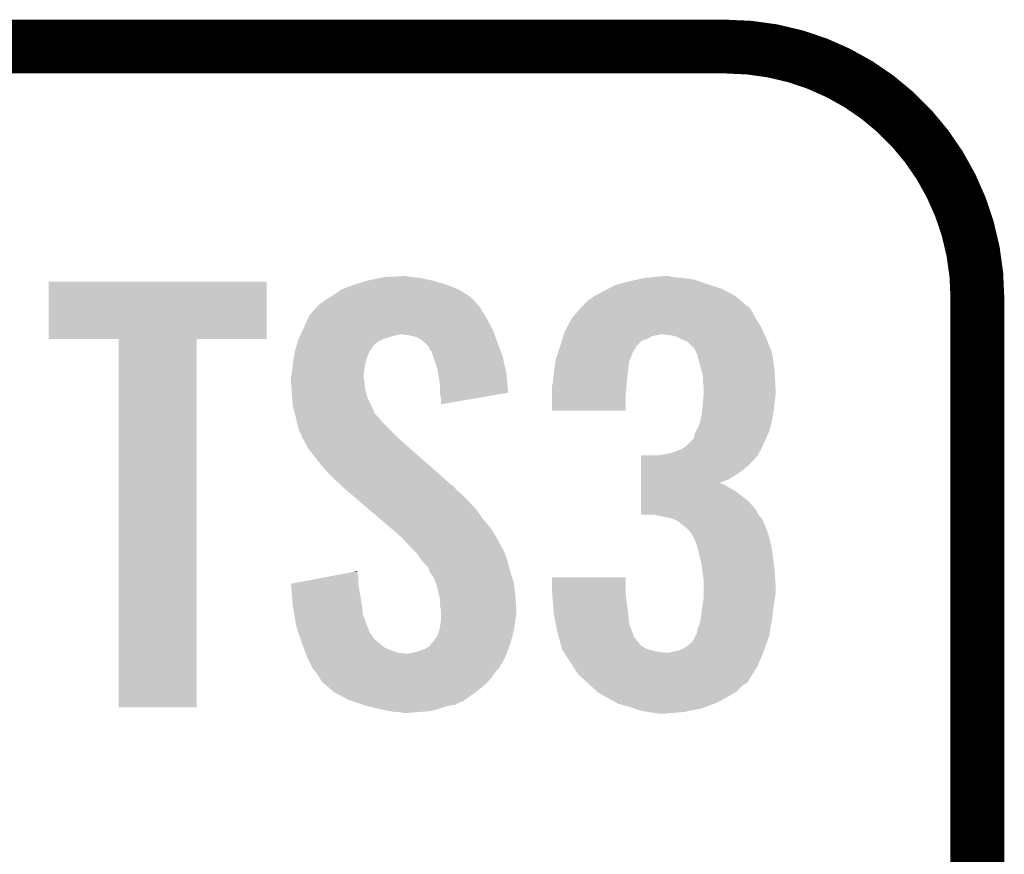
# Model space of a CAD drawing. Extents: x -1.3 to 24.2, y -3.9 to 39.2.
# Tile 14 of 37: x 1.3 to 4.1, y 16.8 to 19.1. Entities that reach past the tile are written whole.
import ezdxf

# ---------------------------------------------------------------- set-up
doc = ezdxf.new("R2010")
doc.units = 0
doc.layers.add('RTC_25_CLICK_V101_GTO', color=9, linetype='CONTINUOUS')

msp = doc.modelspace()

# ---------------------------------------------------------------- linework, layer by layer
at = {"layer": 'RTC_25_CLICK_V101_GTO', "const_width": 0.1524}
for points in [[(-1.27, 19.05), (3.302, 19.05)], [(4.0132, -0.5588), (4.0132, 18.3388)]]:
    msp.add_lwpolyline(points, dxfattribs=at)
msp.add_lwpolyline([(4.0132, 18.3388, 0.4142136), (3.302, 19.05)], format="xyb", dxfattribs=at)
at = {"layer": 'RTC_25_CLICK_V101_GTO'}
for points in [[(2.322196, 18.39468), (2.334262, 18.39722), (2.43586, 18.39468), (2.410458, 18.39722)], [(2.334262, 18.39722), (2.38506, 18.39976), (2.410458, 18.39722), (2.397762, 18.39976)], [(3.070862, 18.39468), (3.09753, 18.39722), (3.18008, 18.39468), (3.149602, 18.39722)], [(3.09753, 18.39722), (3.124198, 18.39976), (3.149602, 18.39722), (3.139442, 18.39976)], [(1.3843, 18.221982), (1.38432, 18.384498), (2.001498, 18.221982), (2.00152, 18.384498)], [(1.38432, 18.384498), (1.384322, 18.38452), (2.00152, 18.384498), (1.384322, 18.38452)], [(2.21234, 18.36166), (2.245358, 18.37436), (2.54508, 18.36166), (2.513332, 18.37436)], [(2.245358, 18.37436), (2.253486, 18.3769), (2.513332, 18.37436), (2.506982, 18.3769)], [(2.253486, 18.3769), (2.286, 18.38706), (2.506982, 18.3769), (2.47142, 18.38706)], [(2.286, 18.38706), (2.322196, 18.39468), (2.47142, 18.38706), (2.43586, 18.39468)], [(2.96817, 18.3642), (2.987042, 18.374362), (3.289302, 18.3642), (3.256782, 18.374362)], [(2.987042, 18.374362), (2.99656, 18.3769), (3.256782, 18.374362), (3.24866, 18.3769)], [(2.99656, 18.3769), (3.02514, 18.38452), (3.24866, 18.3769), (3.227322, 18.38452)], [(3.02514, 18.38452), (3.04799, 18.389598), (3.227322, 18.38452), (3.213102, 18.389598)], [(3.04799, 18.389598), (3.070862, 18.39468), (3.213102, 18.389598), (3.18008, 18.39468)], [(2.169162, 18.333722), (2.182492, 18.341338), (2.585084, 18.333722), (2.578102, 18.341338)], [(2.182492, 18.341338), (2.18694, 18.343878), (2.578102, 18.341338), (2.573976, 18.343878)], [(2.18694, 18.343878), (2.21234, 18.36166), (2.573976, 18.343878), (2.54508, 18.36166)], [(2.9083, 18.32864), (2.92608, 18.341342), (3.345412, 18.32864), (3.330398, 18.341342)], [(2.92608, 18.341342), (2.930732, 18.34388), (3.330398, 18.341342), (3.327398, 18.34388)], [(2.930732, 18.34388), (2.95402, 18.35658), (3.327398, 18.34388), (3.303588, 18.35658)], [(2.95402, 18.35658), (2.96817, 18.3642), (3.303588, 18.35658), (3.289302, 18.3642)], [(2.142064, 18.310856), (2.151384, 18.321022), (2.606042, 18.310856), (2.596724, 18.321022)], [(2.151384, 18.321022), (2.15646, 18.32356), (2.596724, 18.321022), (2.594398, 18.32356)], [(2.15646, 18.32356), (2.169162, 18.333722), (2.594398, 18.32356), (2.585084, 18.333722)], [(2.884462, 18.30324), (2.893056, 18.313396), (3.373122, 18.30324), (3.3655, 18.313396)], [(2.893056, 18.313396), (2.893058, 18.313398), (3.3655, 18.313396), (3.365498, 18.313398)], [(2.893058, 18.313398), (2.895598, 18.315938), (3.365498, 18.313398), (3.360424, 18.315938)], [(2.895598, 18.315938), (2.9083, 18.32864), (3.360424, 18.315938), (3.345412, 18.32864)], [(2.116328, 18.2753), (2.123442, 18.29054), (2.62636, 18.2753), (2.617652, 18.29054)], [(2.123442, 18.29054), (2.12577, 18.29308), (2.617652, 18.29054), (2.6162, 18.29308)], [(2.12577, 18.29308), (2.137412, 18.305782), (2.6162, 18.29308), (2.60858, 18.305782)], [(2.137412, 18.305782), (2.142064, 18.310856), (2.60858, 18.305782), (2.606042, 18.310856)], [(2.86512, 18.28038), (2.884462, 18.30324), (3.38582, 18.28038), (3.373122, 18.30324)], [(2.10566, 18.25244), (2.116328, 18.2753), (2.63883, 18.25244), (2.62636, 18.2753)], [(2.85157, 18.254978), (2.86512, 18.280378), (3.40106, 18.254978), (3.385822, 18.280378)], [(2.86512, 18.280378), (2.86512, 18.28038), (3.385822, 18.280378), (3.38582, 18.28038)], [(2.09159, 18.22196), (2.095108, 18.22958), (2.33172, 18.22196), (2.357122, 18.22958)], [(2.095108, 18.22958), (2.097452, 18.23466), (2.357122, 18.22958), (2.377438, 18.23466)], [(2.097452, 18.23466), (2.103314, 18.247358), (2.646136, 18.23466), (2.6416, 18.247358)], [(2.103314, 18.247358), (2.10566, 18.25244), (2.6416, 18.247358), (2.63883, 18.25244)], [(2.405378, 18.23212), (2.385058, 18.23466), (2.647044, 18.23212), (2.646136, 18.23466)], [(2.425698, 18.227042), (2.405378, 18.23212), (2.648858, 18.227042), (2.647044, 18.23212)], [(2.838448, 18.22196), (2.84083, 18.22958), (3.07848, 18.22196), (3.091178, 18.22958)], [(2.84083, 18.22958), (2.842418, 18.23466), (3.091178, 18.22958), (3.116578, 18.23466)], [(2.842418, 18.23466), (2.8448, 18.242282), (3.41044, 18.23466), (3.406922, 18.242282)], [(2.8448, 18.242282), (2.85157, 18.254978), (3.406922, 18.242282), (3.40106, 18.254978)], [(3.147058, 18.23212), (3.124198, 18.23466), (3.411612, 18.23212), (3.41044, 18.23466)], [(3.164838, 18.227042), (3.147058, 18.23212), (3.413956, 18.227042), (3.411612, 18.23212)], [(1.582398, 18.22196), (1.3843, 18.221982), (2.001498, 18.22196), (2.001498, 18.221982)], [(1.5824, 18.221938), (1.582398, 18.22196), (1.8034, 18.221938), (2.001498, 18.22196)], [(1.58242, 17.178042), (1.5824, 18.221938), (1.803378, 17.178042), (1.8034, 18.221938)], [(2.085336, 18.201634), (2.086062, 18.204172), (2.303774, 18.201634), (2.30378, 18.204172)], [(2.086062, 18.204172), (2.088968, 18.21434), (2.30378, 18.204172), (2.31648, 18.21434)], [(2.088968, 18.21434), (2.09042, 18.219422), (2.31648, 18.21434), (2.326644, 18.219422)], [(2.09042, 18.219422), (2.09159, 18.22196), (2.326644, 18.219422), (2.33172, 18.22196)], [(2.438398, 18.219422), (2.425698, 18.227042), (2.651578, 18.219422), (2.648858, 18.227042)], [(2.447926, 18.2118), (2.438398, 18.219422), (2.6543, 18.2118), (2.651578, 18.219422)], [(2.451098, 18.209262), (2.447926, 18.2118), (2.655252, 18.209262), (2.6543, 18.2118)], [(2.461256, 18.199102), (2.451098, 18.209262), (2.659062, 18.199102), (2.655252, 18.209262)], [(2.8321, 18.20164), (2.832892, 18.20418), (3.048846, 18.20164), (3.05054, 18.20418)], [(2.832892, 18.20418), (2.83686, 18.216876), (3.05054, 18.20418), (3.063238, 18.216876)], [(2.83686, 18.216876), (2.838448, 18.22196), (3.063238, 18.216876), (3.07848, 18.22196)], [(3.175002, 18.22196), (3.164838, 18.227042), (3.4163, 18.22196), (3.413956, 18.227042)], [(3.18008, 18.21942), (3.175002, 18.22196), (3.417316, 18.21942), (3.4163, 18.22196)], [(3.192776, 18.21434), (3.18008, 18.21942), (3.419348, 18.21434), (3.417316, 18.21942)], [(3.213094, 18.194026), (3.192776, 18.21434), (3.427474, 18.194026), (3.419348, 18.21434)], [(2.078306, 18.171162), (2.080258, 18.18386), (2.286, 18.171162), (2.29108, 18.18386)], [(2.080258, 18.18386), (2.08026, 18.183862), (2.29108, 18.18386), (2.29108, 18.183862)], [(2.08026, 18.183862), (2.084612, 18.1991), (2.29108, 18.183862), (2.30124, 18.1991)], [(2.084612, 18.1991), (2.085336, 18.201634), (2.30124, 18.1991), (2.303774, 18.201634)], [(2.4638, 18.18895), (2.461256, 18.199102), (2.66287, 18.18895), (2.659062, 18.199102)], [(2.468866, 18.186406), (2.4638, 18.18895), (2.663824, 18.186406), (2.66287, 18.18895)], [(2.46888, 18.183864), (2.468866, 18.186406), (2.664776, 18.183864), (2.663824, 18.186406)], [(2.473116, 18.171158), (2.46888, 18.183864), (2.66954, 18.171158), (2.664776, 18.183864)], [(2.819402, 18.163542), (2.826172, 18.183856), (3.029714, 18.163542), (3.03784, 18.183856)], [(2.826172, 18.183856), (2.827018, 18.186394), (3.03784, 18.183856), (3.040374, 18.186394)], [(2.827018, 18.186394), (2.827864, 18.188936), (3.040374, 18.186394), (3.04038, 18.188936)], [(2.827864, 18.188936), (2.8321, 18.20164), (3.04038, 18.188936), (3.048846, 18.20164)], [(3.2131, 18.191484), (3.213094, 18.194026), (3.42849, 18.191484), (3.427474, 18.194026)], [(3.216914, 18.183856), (3.2131, 18.191484), (3.43154, 18.183856), (3.42849, 18.191484)], [(3.22072, 18.176242), (3.216914, 18.183856), (3.432684, 18.176242), (3.43154, 18.183856)], [(3.2258, 18.15592), (3.22072, 18.176242), (3.435732, 18.15592), (3.432684, 18.176242)], [(2.074162, 18.14068), (2.07518, 18.15084), (2.27838, 18.14068), (2.280072, 18.15084)], [(2.07518, 18.15084), (2.07596, 18.15592), (2.280072, 18.15084), (2.28092, 18.15592)], [(2.07596, 18.15592), (2.078306, 18.171162), (2.28092, 18.15592), (2.286, 18.171162)], [(2.484118, 18.138142), (2.473116, 18.171158), (2.676878, 18.138142), (2.66954, 18.171158)], [(2.816134, 18.14068), (2.818674, 18.158456), (3.02514, 18.14068), (3.02768, 18.158456)], [(2.818674, 18.158456), (2.819402, 18.163542), (3.02768, 18.158456), (3.029714, 18.163542)], [(3.231898, 18.133058), (3.2258, 18.15592), (3.43916, 18.133058), (3.435732, 18.15592)], [(2.0701, 18.115282), (2.072004, 18.122898), (2.27584, 18.115282), (2.27584, 18.122898)], [(2.072004, 18.122898), (2.07264, 18.125442), (2.27584, 18.122898), (2.276202, 18.125442)], [(2.07264, 18.125442), (2.074162, 18.14068), (2.276202, 18.125442), (2.27838, 18.14068)], [(2.486236, 18.125438), (2.484118, 18.138142), (2.6797, 18.125438), (2.676878, 18.138142)], [(2.49174, 18.092422), (2.486236, 18.125438), (2.68269, 18.092422), (2.6797, 18.125438)], [(2.81178, 18.100042), (2.813626, 18.12036), (3.020752, 18.100042), (3.0226, 18.12036)], [(2.813626, 18.12036), (2.81432, 18.12798), (3.0226, 18.12036), (3.023552, 18.12798)], [(2.81432, 18.12798), (2.816134, 18.14068), (3.023552, 18.12798), (3.02514, 18.14068)], [(3.23596, 18.117824), (3.231898, 18.133058), (3.439886, 18.117824), (3.43916, 18.133058)], [(2.0701, 18.112738), (2.0701, 18.115282), (2.27584, 18.112738), (2.27584, 18.115282)], [(2.0701, 18.100038), (2.0701, 18.112738), (2.27838, 18.100038), (2.27584, 18.112738)], [(2.071008, 18.087338), (2.0701, 18.100038), (2.27838, 18.087338), (2.27838, 18.100038)], [(2.49174, 18.069562), (2.49174, 18.092422), (2.68476, 18.069562), (2.68269, 18.092422)], [(2.80924, 18.089882), (2.809874, 18.09242), (3.019848, 18.089882), (3.02006, 18.09242)], [(2.809874, 18.09242), (2.81178, 18.100042), (3.02006, 18.09242), (3.020752, 18.100042)], [(3.23596, 18.100042), (3.23596, 18.117824), (3.440734, 18.100042), (3.439886, 18.117824)], [(3.2385, 18.087342), (3.23596, 18.100042), (3.441338, 18.087342), (3.440734, 18.100042)], [(2.07264, 18.06448), (2.071008, 18.087338), (2.284096, 18.06448), (2.27838, 18.087338)], [(2.073228, 18.056858), (2.07264, 18.06448), (2.286, 18.056858), (2.284096, 18.06448)], [(2.491742, 18.069556), (2.49174, 18.069562), (2.68476, 18.069556), (2.68476, 18.069562)], [(2.49428, 18.054322), (2.491742, 18.069556), (2.5968, 18.054322), (2.68476, 18.069556)], [(2.80924, 18.061942), (2.80924, 18.089882), (3.01752, 18.061942), (3.019848, 18.089882)], [(3.237718, 18.06194), (3.2385, 18.072098), (3.4417, 18.06194), (3.4417, 18.072098)], [(3.2385, 18.07972), (3.2385, 18.087342), (3.4417, 18.07972), (3.441338, 18.087342)], [(3.2385, 18.072098), (3.2385, 18.07972), (3.4417, 18.072098), (3.4417, 18.07972)], [(2.07518, 18.031462), (2.073228, 18.056858), (2.297724, 18.031462), (2.286, 18.056858)], [(2.49428, 18.036566), (2.49428, 18.054322), (2.49428, 18.036566), (2.5968, 18.054322)], [(2.80924, 18.018782), (2.80924, 18.061942), (3.017498, 18.018782), (3.01752, 18.061942)], [(3.234112, 18.01876), (3.23596, 18.03908), (3.43662, 18.01876), (3.438876, 18.03908)], [(3.23596, 18.03908), (3.236154, 18.04162), (3.438876, 18.03908), (3.43916, 18.04162)], [(3.236154, 18.04162), (3.237718, 18.06194), (3.43916, 18.04162), (3.4417, 18.06194)], [(2.07726, 18.02384), (2.07518, 18.031462), (2.301242, 18.02384), (2.297724, 18.031462)], [(2.077954, 18.021294), (2.07726, 18.02384), (2.30378, 18.021294), (2.301242, 18.02384)], [(2.07934, 18.016214), (2.077954, 18.021294), (2.303784, 18.016214), (2.30378, 18.021294)], [(2.081416, 18.008598), (2.07934, 18.016214), (2.308862, 18.008598), (2.303784, 18.016214)], [(2.0828, 18.00352), (2.081416, 18.008598), (2.31394, 18.00352), (2.308862, 18.008598)], [(3.017498, 18.01876), (2.80924, 18.018782), (3.017498, 18.01876), (3.017498, 18.018782)], [(3.229354, 17.99082), (3.23342, 18.01114), (3.43154, 17.99082), (3.435234, 18.01114)], [(3.23342, 18.01114), (3.234112, 18.01876), (3.435234, 18.01114), (3.43662, 18.01876)], [(2.08393, 17.998438), (2.0828, 18.00352), (2.319022, 17.998438), (2.31394, 18.00352)], [(2.086752, 17.98574), (2.08393, 17.998438), (2.32918, 17.98574), (2.319022, 17.998438)], [(2.08788, 17.980658), (2.086752, 17.98574), (2.334262, 17.980658), (2.32918, 17.98574)], [(2.092958, 17.962882), (2.08788, 17.980658), (2.352038, 17.962882), (2.334262, 17.980658)], [(3.22072, 17.96796), (3.22834, 17.985742), (3.425824, 17.96796), (3.43027, 17.985742)], [(3.22834, 17.985742), (3.229354, 17.99082), (3.43027, 17.985742), (3.43154, 17.99082)], [(2.10058, 17.947642), (2.092958, 17.962882), (2.367278, 17.947642), (2.352038, 17.962882)], [(3.210562, 17.940024), (3.213102, 17.952722), (3.414684, 17.940024), (3.420456, 17.952722)], [(3.213102, 17.952722), (3.216908, 17.960338), (3.420456, 17.952722), (3.42392, 17.960338)], [(3.216908, 17.960338), (3.22072, 17.96796), (3.42392, 17.960338), (3.425824, 17.96796)], [(2.102486, 17.94002), (2.10058, 17.947642), (2.3749, 17.94002), (2.367278, 17.947642)], [(2.103116, 17.937498), (2.102486, 17.94002), (2.377762, 17.937498), (2.3749, 17.94002)], [(2.105646, 17.93748), (2.103116, 17.937498), (2.377782, 17.93748), (2.377762, 17.937498)], [(2.11836, 17.912082), (2.105646, 17.93748), (2.4066, 17.912082), (2.377782, 17.93748)], [(3.190242, 17.919702), (3.210562, 17.940024), (3.405446, 17.919702), (3.414684, 17.940024)], [(2.15392, 17.866358), (2.11836, 17.912082), (2.45848, 17.866358), (2.4066, 17.912082)], [(3.11912, 17.8943), (3.136902, 17.89684), (3.39217, 17.8943), (3.39344, 17.89684)], [(3.136902, 17.89684), (3.154666, 17.901916), (3.39344, 17.89684), (3.395978, 17.901916)], [(3.154666, 17.901916), (3.15468, 17.90192), (3.395978, 17.901916), (3.39598, 17.90192)], [(3.15468, 17.90192), (3.161452, 17.90446), (3.39598, 17.90192), (3.398518, 17.90446)], [(3.161452, 17.90446), (3.175002, 17.909542), (3.398518, 17.90446), (3.400828, 17.909542)], [(3.175002, 17.909542), (3.190242, 17.919702), (3.400828, 17.909542), (3.405446, 17.919702)], [(3.060718, 17.86636), (3.06072, 17.87906), (3.36804, 17.86636), (3.38074, 17.87906)], [(3.06072, 17.87906), (3.060722, 17.89176), (3.38074, 17.87906), (3.3909, 17.89176)], [(3.106422, 17.89176), (3.11912, 17.8943), (3.3909, 17.89176), (3.39217, 17.8943)], [(2.1717, 17.84604), (2.15392, 17.866358), (2.481534, 17.84604), (2.45848, 17.866358)], [(2.19964, 17.818102), (2.1717, 17.84604), (2.513232, 17.818102), (2.481534, 17.84604)], [(3.060714, 17.83842), (3.060716, 17.85112), (3.332482, 17.83842), (3.350262, 17.85112)], [(3.060716, 17.85112), (3.060718, 17.86636), (3.350262, 17.85112), (3.36804, 17.86636)], [(2.209792, 17.810484), (2.19964, 17.818102), (2.521876, 17.810484), (2.513232, 17.818102)], [(3.06071, 17.81302), (3.060712, 17.82318), (3.281794, 17.81302), (3.307082, 17.82318)], [(3.06071, 17.81048), (3.06071, 17.81302), (3.294382, 17.81048), (3.284222, 17.81302)], [(3.060712, 17.82318), (3.060714, 17.83842), (3.307082, 17.82318), (3.332482, 17.83842)], [(2.2098, 17.807948), (2.209792, 17.810484), (2.524754, 17.807948), (2.521876, 17.810484)], [(2.209812, 17.807938), (2.2098, 17.807948), (2.524764, 17.807938), (2.524754, 17.807948)], [(2.212794, 17.805396), (2.209812, 17.807938), (2.529842, 17.805396), (2.524764, 17.807938)], [(2.22769, 17.792698), (2.212794, 17.805396), (2.540002, 17.792698), (2.529842, 17.805396)], [(2.242582, 17.780002), (2.22769, 17.792698), (2.555238, 17.780002), (2.540002, 17.792698)], [(3.060706, 17.78), (3.060708, 17.7927), (3.34264, 17.78), (3.324862, 17.7927)], [(3.060708, 17.7927), (3.06071, 17.80286), (3.324862, 17.7927), (3.30708, 17.80286)], [(3.06071, 17.80286), (3.06071, 17.81048), (3.30708, 17.80286), (3.294382, 17.81048)], [(2.26642, 17.75968), (2.242582, 17.780002), (2.57556, 17.75968), (2.555238, 17.780002)], [(2.293232, 17.736822), (2.26642, 17.75968), (2.595878, 17.736822), (2.57556, 17.75968)], [(3.060702, 17.741898), (3.060704, 17.76222), (3.383282, 17.741898), (3.365502, 17.76222)], [(3.060704, 17.76222), (3.060706, 17.78), (3.365502, 17.76222), (3.34264, 17.78)], [(2.326008, 17.70888), (2.293232, 17.736822), (2.6162, 17.70888), (2.595878, 17.736822)], [(3.0607, 17.724142), (3.060702, 17.741898), (3.393944, 17.724142), (3.383282, 17.741898)], [(2.358784, 17.680938), (2.326008, 17.70888), (2.639062, 17.680938), (2.6162, 17.70888)], [(3.096258, 17.72412), (3.0607, 17.724142), (3.393958, 17.72412), (3.393944, 17.724142)], [(3.134358, 17.7165), (3.096258, 17.72412), (3.398532, 17.7165), (3.393958, 17.72412)], [(3.134428, 17.716486), (3.134358, 17.7165), (3.401066, 17.716486), (3.398532, 17.7165)], [(3.147058, 17.71396), (3.134428, 17.716486), (3.40233, 17.71396), (3.401066, 17.716486)], [(3.164838, 17.70634), (3.147058, 17.71396), (3.40614, 17.70634), (3.40233, 17.71396)], [(3.18008, 17.69364), (3.164838, 17.70634), (3.411584, 17.69364), (3.40614, 17.70634)], [(2.36474, 17.67586), (2.358784, 17.680938), (2.642026, 17.67586), (2.639062, 17.680938)], [(2.3876, 17.65554), (2.36474, 17.67586), (2.653878, 17.65554), (2.642026, 17.67586)], [(3.186852, 17.68856), (3.18008, 17.69364), (3.41376, 17.68856), (3.411584, 17.69364)], [(3.190238, 17.68602), (3.186852, 17.68856), (3.414714, 17.68602), (3.41376, 17.68856)], [(3.197858, 17.678402), (3.190238, 17.68602), (3.41757, 17.678402), (3.414714, 17.68602)], [(3.20294, 17.67078), (3.197858, 17.678402), (3.420428, 17.67078), (3.41757, 17.678402)], [(2.392116, 17.65046), (2.3876, 17.65554), (2.65684, 17.65046), (2.653878, 17.65554)], [(2.405662, 17.635222), (2.392116, 17.65046), (2.66446, 17.635222), (2.65684, 17.65046)], [(3.205478, 17.668242), (3.20294, 17.67078), (3.421378, 17.668242), (3.420428, 17.67078)], [(3.205478, 17.66824), (3.205478, 17.668242), (3.42138, 17.66824), (3.421378, 17.668242)], [(3.21564, 17.64792), (3.205478, 17.66824), (3.426922, 17.64792), (3.42138, 17.66824)], [(3.217926, 17.6403), (3.21564, 17.64792), (3.429, 17.6403), (3.426922, 17.64792)], [(2.40792, 17.63268), (2.405662, 17.635222), (2.665914, 17.63268), (2.66446, 17.635222)], [(2.423162, 17.617438), (2.40792, 17.63268), (2.67462, 17.617438), (2.665914, 17.63268)], [(2.425698, 17.614902), (2.423162, 17.617438), (2.675466, 17.614902), (2.67462, 17.617438)], [(3.22326, 17.622518), (3.217926, 17.6403), (3.431736, 17.622518), (3.429, 17.6403)], [(3.226648, 17.60728), (3.22326, 17.622518), (3.43408, 17.60728), (3.431736, 17.622518)], [(2.4384, 17.59712), (2.425698, 17.614902), (2.681392, 17.59712), (2.675466, 17.614902)], [(2.440432, 17.59458), (2.4384, 17.59712), (2.682238, 17.59458), (2.681392, 17.59712)], [(2.448558, 17.584422), (2.440432, 17.59458), (2.68501, 17.584422), (2.682238, 17.59458)], [(3.23342, 17.5768), (3.226648, 17.60728), (3.43789, 17.5768), (3.43408, 17.60728)], [(2.164136, 17.546318), (2.24475, 17.561558), (2.2606, 17.546318), (2.25806, 17.561558)], [(2.24475, 17.561558), (2.25806, 17.564074), (2.25806, 17.561558), (2.25806, 17.564074)], [(2.458716, 17.574262), (2.448558, 17.584422), (2.687782, 17.574262), (2.68501, 17.584422)], [(2.461258, 17.566642), (2.458716, 17.574262), (2.68986, 17.566642), (2.687782, 17.574262)], [(2.46126, 17.56664), (2.461258, 17.566642), (2.68986, 17.56664), (2.68986, 17.566642)], [(2.46126, 17.564104), (2.46126, 17.56664), (2.690642, 17.564104), (2.68986, 17.56664)], [(2.473958, 17.546322), (2.46126, 17.564104), (2.696112, 17.546322), (2.690642, 17.564104)], [(3.23455, 17.56664), (3.23342, 17.5768), (3.43916, 17.56664), (3.43789, 17.5768)], [(3.23596, 17.55394), (3.23455, 17.56664), (3.439954, 17.55394), (3.43916, 17.56664)], [(2.07012, 17.528544), (2.164136, 17.546318), (2.2606, 17.528544), (2.2606, 17.546318)], [(2.478722, 17.533618), (2.473958, 17.546322), (2.70002, 17.533618), (2.696112, 17.546322)], [(2.481578, 17.526002), (2.478722, 17.533618), (2.70111, 17.526002), (2.70002, 17.533618)], [(2.80924, 17.503138), (2.80926, 17.546298), (3.01752, 17.503138), (3.01752, 17.546298)], [(2.80926, 17.546298), (2.809262, 17.54632), (3.01752, 17.546298), (2.809262, 17.54632)], [(3.2385, 17.53616), (3.23596, 17.55394), (3.441066, 17.53616), (3.439954, 17.55394)], [(3.2385, 17.526002), (3.2385, 17.53616), (3.4417, 17.526002), (3.441066, 17.53616)], [(2.070324, 17.525998), (2.07012, 17.528544), (2.2606, 17.525998), (2.2606, 17.528544)], [(2.074776, 17.470122), (2.070324, 17.525998), (2.27076, 17.470122), (2.2606, 17.525998)], [(2.488566, 17.49806), (2.481578, 17.526002), (2.7051, 17.49806), (2.70111, 17.526002)], [(3.2385, 17.498058), (3.2385, 17.526002), (3.4417, 17.498058), (3.4417, 17.526002)], [(2.49174, 17.485362), (2.488566, 17.49806), (2.705894, 17.485362), (2.7051, 17.49806)], [(2.49174, 17.467582), (2.49174, 17.485362), (2.707006, 17.467582), (2.705894, 17.485362)], [(2.809664, 17.49806), (2.80924, 17.503138), (3.01752, 17.49806), (3.01752, 17.503138)], [(2.811358, 17.47774), (2.809664, 17.49806), (3.02006, 17.47774), (3.01752, 17.49806)], [(2.81284, 17.45996), (2.811358, 17.47774), (3.0226, 17.45996), (3.02006, 17.47774)], [(3.234688, 17.46504), (3.237652, 17.48282), (3.43662, 17.46504), (3.43916, 17.48282)], [(3.237652, 17.48282), (3.2385, 17.487902), (3.43916, 17.48282), (3.440006, 17.487902)], [(3.2385, 17.487902), (3.2385, 17.498058), (3.440006, 17.487902), (3.4417, 17.498058)], [(2.07518, 17.465038), (2.074776, 17.470122), (2.271224, 17.465038), (2.27076, 17.470122)], [(2.079156, 17.442178), (2.07518, 17.465038), (2.273302, 17.442178), (2.271224, 17.465038)], [(2.493772, 17.457422), (2.49174, 17.467582), (2.70764, 17.457422), (2.707006, 17.467582)], [(2.49428, 17.454882), (2.493772, 17.457422), (2.70764, 17.454882), (2.70764, 17.457422)], [(2.49428, 17.442178), (2.49428, 17.454882), (2.70764, 17.442178), (2.70764, 17.454882)], [(2.81432, 17.44218), (2.81284, 17.45996), (3.024578, 17.44218), (3.0226, 17.45996)], [(3.23088, 17.434562), (3.23342, 17.45742), (3.432556, 17.434562), (3.435604, 17.45742)], [(3.23342, 17.45742), (3.234688, 17.46504), (3.435604, 17.45742), (3.43662, 17.46504)], [(2.084016, 17.41424), (2.079156, 17.442178), (2.28346, 17.41424), (2.273302, 17.442178)], [(2.49174, 17.40662), (2.49428, 17.424402), (2.702842, 17.40662), (2.704816, 17.424402)], [(2.49428, 17.426942), (2.49428, 17.442178), (2.7051, 17.426942), (2.70764, 17.442178)], [(2.49428, 17.424402), (2.49428, 17.426942), (2.704816, 17.424402), (2.7051, 17.426942)], [(2.81991, 17.414236), (2.81432, 17.44218), (3.027682, 17.414236), (3.024578, 17.44218)], [(3.2258, 17.411702), (3.229186, 17.42694), (3.428998, 17.411702), (3.43154, 17.42694)], [(3.229186, 17.42694), (3.23088, 17.434562), (3.43154, 17.42694), (3.432556, 17.434562)], [(2.08534, 17.40662), (2.084016, 17.41424), (2.28651, 17.40662), (2.28346, 17.41424)], [(2.091268, 17.38884), (2.08534, 17.40662), (2.293624, 17.38884), (2.28651, 17.40662)], [(2.48412, 17.381222), (2.4892, 17.393922), (2.69748, 17.381222), (2.700302, 17.393922)], [(2.4892, 17.393922), (2.49123, 17.40408), (2.700302, 17.393922), (2.70256, 17.40408)], [(2.49123, 17.40408), (2.49174, 17.40662), (2.70256, 17.40408), (2.702842, 17.40662)], [(2.82448, 17.391378), (2.81991, 17.414236), (3.036264, 17.391378), (3.027682, 17.414236)], [(3.218182, 17.386302), (3.220722, 17.399002), (3.424764, 17.386302), (3.426882, 17.399002)], [(3.220722, 17.399002), (3.2258, 17.411702), (3.426882, 17.399002), (3.428998, 17.411702)], [(2.092114, 17.3863), (2.091268, 17.38884), (2.29616, 17.3863), (2.293624, 17.38884)], [(2.097194, 17.371058), (2.092114, 17.3863), (2.306322, 17.371058), (2.29616, 17.3863)], [(2.10058, 17.3609), (2.097194, 17.371058), (2.31902, 17.3609), (2.306322, 17.371058)], [(2.468882, 17.3609), (2.47396, 17.36598), (2.691384, 17.3609), (2.692908, 17.36598)], [(2.47396, 17.36598), (2.48412, 17.38122), (2.692908, 17.36598), (2.697478, 17.38122)], [(2.48412, 17.38122), (2.48412, 17.381222), (2.697478, 17.38122), (2.69748, 17.381222)], [(2.829158, 17.3736), (2.82448, 17.391378), (3.042936, 17.3736), (3.036264, 17.391378)], [(2.829162, 17.373586), (2.829158, 17.3736), (3.045466, 17.373586), (3.042936, 17.3736)], [(2.830496, 17.36852), (2.829162, 17.373586), (3.048002, 17.36852), (3.045466, 17.373586)], [(2.8325, 17.3609), (2.830496, 17.36852), (3.05562, 17.3609), (3.048002, 17.36852)], [(3.205482, 17.363444), (3.2131, 17.376144), (3.417644, 17.363444), (3.422126, 17.376144)], [(3.2131, 17.376144), (3.213104, 17.378686), (3.422126, 17.376144), (3.423022, 17.378686)], [(3.213104, 17.378686), (3.214792, 17.38122), (3.423022, 17.378686), (3.423918, 17.38122)], [(3.214792, 17.38122), (3.218182, 17.386302), (3.423918, 17.38122), (3.424764, 17.386302)], [(2.105344, 17.3482), (2.10058, 17.3609), (2.334262, 17.3482), (2.31902, 17.3609)], [(2.1082, 17.34058), (2.105344, 17.3482), (2.35204, 17.34058), (2.334262, 17.3482)], [(2.111058, 17.33296), (2.1082, 17.34058), (2.372362, 17.33296), (2.35204, 17.34058)], [(2.4257, 17.335502), (2.448562, 17.34312), (2.682472, 17.335502), (2.685242, 17.34312)], [(2.448562, 17.34312), (2.461262, 17.350744), (2.685242, 17.34312), (2.688014, 17.350744)], [(2.461262, 17.350744), (2.46507, 17.35582), (2.688014, 17.350744), (2.689862, 17.35582)], [(2.46507, 17.35582), (2.468882, 17.3609), (2.689862, 17.35582), (2.691384, 17.3609)], [(2.834506, 17.353276), (2.8325, 17.3609), (3.060704, 17.353276), (3.05562, 17.3609)], [(2.83651, 17.34566), (2.834506, 17.353276), (3.0734, 17.34566), (3.060704, 17.353276)], [(2.837178, 17.34312), (2.83651, 17.34566), (3.081024, 17.34312), (3.0734, 17.34566)], [(2.83881, 17.340582), (2.837178, 17.34312), (3.08864, 17.340582), (3.081024, 17.34312)], [(2.842078, 17.3355), (2.83881, 17.340582), (3.108962, 17.3355), (3.08864, 17.340582)], [(3.1496, 17.3355), (3.1623, 17.338042), (3.407632, 17.3355), (3.40868, 17.338042)], [(3.1623, 17.338042), (3.177542, 17.34312), (3.40868, 17.338042), (3.410472, 17.34312)], [(3.177542, 17.34312), (3.19024, 17.35074), (3.410472, 17.34312), (3.41316, 17.35074)], [(3.19024, 17.35074), (3.205482, 17.363444), (3.41316, 17.35074), (3.417644, 17.363444)], [(2.11201, 17.33042), (2.111058, 17.33296), (2.397758, 17.33042), (2.372362, 17.33296)], [(2.112964, 17.32788), (2.11201, 17.33042), (2.6797, 17.32788), (2.680622, 17.33042)], [(2.11582, 17.32026), (2.112964, 17.32788), (2.675888, 17.32026), (2.6797, 17.32788)], [(2.124712, 17.30248), (2.11582, 17.32026), (2.666998, 17.30248), (2.675888, 17.32026)], [(2.402842, 17.33042), (2.413, 17.33296), (2.680622, 17.33042), (2.681546, 17.33296)], [(2.413, 17.33296), (2.4257, 17.335502), (2.681546, 17.33296), (2.682472, 17.335502)], [(2.843712, 17.33296), (2.842078, 17.3355), (3.129282, 17.33296), (3.108962, 17.3355)], [(2.868206, 17.29486), (2.843712, 17.33296), (3.390898, 17.29486), (3.406586, 17.33296)], [(3.139442, 17.33296), (3.1496, 17.3355), (3.406586, 17.33296), (3.407632, 17.3355)], [(2.125984, 17.299936), (2.124712, 17.30248), (2.664458, 17.299936), (2.666998, 17.30248)], [(2.13106, 17.289782), (2.125984, 17.299936), (2.659378, 17.289782), (2.664458, 17.299936)], [(2.131062, 17.28978), (2.13106, 17.289782), (2.659378, 17.28978), (2.659378, 17.289782)], [(2.138682, 17.27962), (2.131062, 17.28978), (2.64922, 17.27962), (2.659378, 17.28978)], [(2.8829, 17.272004), (2.868206, 17.29486), (3.376614, 17.272004), (3.390898, 17.29486)], [(2.1463, 17.26946), (2.138682, 17.27962), (2.642446, 17.26946), (2.64922, 17.27962)], [(2.14935, 17.264378), (2.1463, 17.26946), (2.63906, 17.264378), (2.642446, 17.26946)], [(2.15392, 17.256758), (2.14935, 17.264378), (2.632528, 17.256758), (2.63906, 17.264378)], [(2.156458, 17.251684), (2.15392, 17.256758), (2.628178, 17.251684), (2.632528, 17.256758)], [(2.902462, 17.25422), (2.8829, 17.272004), (3.365502, 17.25422), (3.376614, 17.272004)], [(2.908052, 17.249138), (2.902462, 17.25422), (3.362954, 17.249138), (3.365502, 17.25422)], [(2.162392, 17.246598), (2.156458, 17.251684), (2.62382, 17.246598), (2.628178, 17.251684)], [(2.180168, 17.23136), (2.162392, 17.246598), (2.606042, 17.23136), (2.62382, 17.246598)], [(2.19202, 17.2212), (2.180168, 17.23136), (2.592494, 17.2212), (2.606042, 17.23136)], [(2.916434, 17.241518), (2.908052, 17.249138), (3.350258, 17.241518), (3.362954, 17.249138)], [(2.93599, 17.223738), (2.916434, 17.241518), (3.332478, 17.223738), (3.350258, 17.241518)], [(2.201546, 17.21612), (2.19202, 17.2212), (2.58572, 17.21612), (2.592494, 17.2212)], [(2.230118, 17.20088), (2.201546, 17.21612), (2.563948, 17.20088), (2.58572, 17.21612)], [(2.237322, 17.198338), (2.230118, 17.20088), (2.560318, 17.198338), (2.563948, 17.20088)], [(2.244512, 17.1958), (2.237322, 17.198338), (2.557776, 17.1958), (2.560318, 17.198338)], [(2.938778, 17.221202), (2.93599, 17.223738), (3.32825, 17.221202), (3.332478, 17.223738)], [(2.960552, 17.2085), (2.938778, 17.221202), (3.30708, 17.2085), (3.32825, 17.221202)], [(2.96926, 17.20342), (2.960552, 17.2085), (3.297644, 17.20342), (3.30708, 17.2085)], [(2.992542, 17.19072), (2.96926, 17.20342), (3.27406, 17.19072), (3.297644, 17.20342)], [(1.803378, 17.17802), (1.58242, 17.178042), (1.803378, 17.17802), (1.803378, 17.178042)], [(2.25171, 17.19326), (2.244512, 17.1958), (2.55016, 17.19326), (2.557776, 17.1958)], [(2.2733, 17.18564), (2.25171, 17.19326), (2.534916, 17.18564), (2.55016, 17.19326)], [(2.282826, 17.1831), (2.2733, 17.18564), (2.517138, 17.1831), (2.534916, 17.18564)], [(2.3114, 17.17548), (2.282826, 17.1831), (2.491738, 17.17548), (2.517138, 17.1831)], [(2.346962, 17.16786), (2.3114, 17.17548), (2.466338, 17.16786), (2.491738, 17.17548)], [(2.997198, 17.18818), (2.992542, 17.19072), (3.267286, 17.18818), (3.27406, 17.19072)], [(3.02514, 17.180558), (2.997198, 17.18818), (3.246958, 17.180558), (3.267286, 17.18818)], [(3.04038, 17.17548), (3.02514, 17.180558), (3.233418, 17.17548), (3.246958, 17.180558)], [(3.05562, 17.170402), (3.04038, 17.17548), (3.208028, 17.170402), (3.233418, 17.17548)], [(3.078482, 17.16532), (3.05562, 17.170402), (3.18262, 17.16532), (3.208028, 17.170402)], [(2.36474, 17.16532), (2.346962, 17.16786), (2.43586, 17.16532), (2.466338, 17.16786)], [(2.387598, 17.16278), (2.377438, 17.16532), (2.402842, 17.16278), (2.43586, 17.16532)], [(3.0988, 17.16278), (3.078482, 17.16532), (3.15468, 17.16278), (3.18262, 17.16532)], [(3.114038, 17.16024), (3.0988, 17.16278), (3.126742, 17.16024), (3.15468, 17.16278)]]:
    msp.add_solid(points, dxfattribs=at)

doc.saveas('drawing.dxf')
